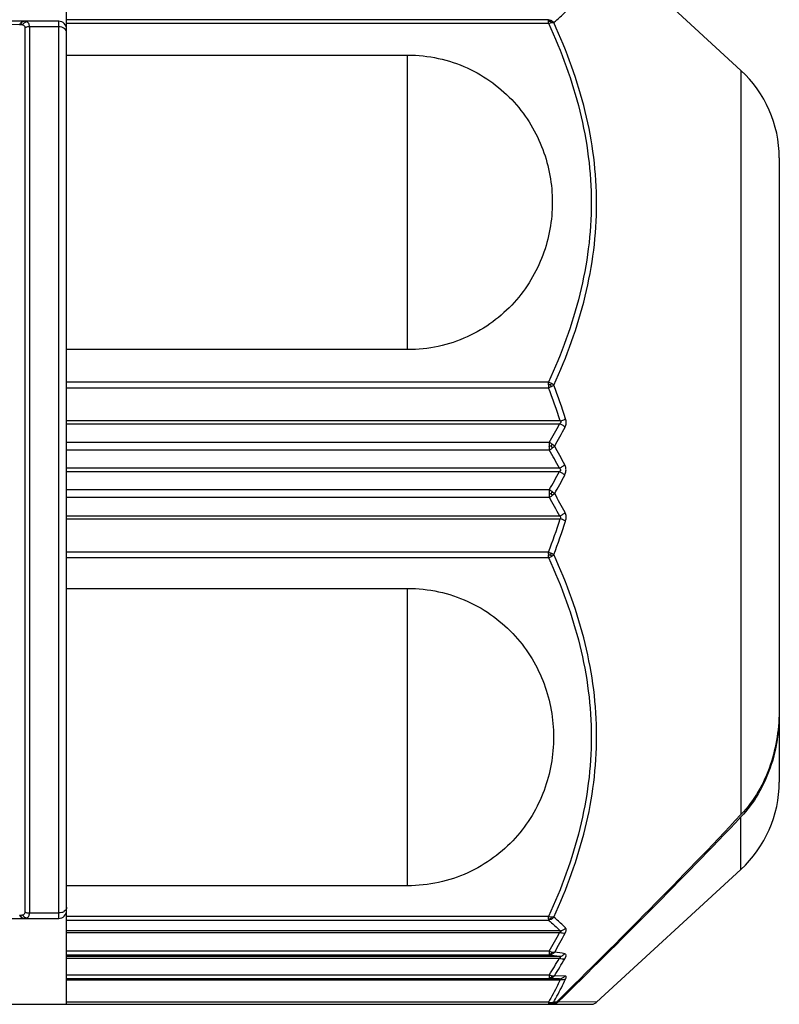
# Model space of a CAD drawing. Header units: millimetres. Extents: x 16 to 3344, y 34 to 2360.
# Tile 31 of 127: x 1284 to 1303, y 1526 to 1551. Entities that reach past the tile are written whole.
import ezdxf

# ---------------------------------------------------------------- set-up
doc = ezdxf.new("R2010")
doc.units = ezdxf.units.MM
doc.header["$LTSCALE"] = 185.02
doc.layers.add('BASE_ASM_PBL6', color=7, linetype='CONTINUOUS')
doc.layers.add('TOP_VIEW_VBL5', color=7, linetype='CONTINUOUS')

# ---------------------------------------------------------------- blocks, each defined once
blk = doc.blocks.new('BASE_ASM_PBL6', base_point=(1093.936, 1475.142))
at = {"layer": 'BASE_ASM_PBL6', "color": 7}
for p, q in [((1415.706, 1461.642), (1415.706, 1488.716)), ((1432.738, 1485.235), (1429.092, 1488.589)), ((1415.506, 1486.475), (1413.706, 1486.475)), ((1415.506, 1463.81), (1415.506, 1486.475)), ((1427.877, 1486.516), (1415.706, 1486.516)), ((1427.877, 1486.481), (1427.877, 1486.516)), ((1413.607, 1486.402), (1414.52, 1486.397)), ((1414.52, 1486.397), (1414.533, 1486.397)), ((1414.656, 1463.973), (1414.656, 1486.312)), ((1415.506, 1486.336), (1414.767, 1486.336)), ((1414.767, 1486.336), (1414.767, 1463.949)), ((1415.706, 1486.426), (1427.877, 1486.426)), ((1415.706, 1485.622), (1424.32, 1485.622)), ((1424.32, 1478.18), (1424.32, 1485.622)), ((1432.738, 1485.235), (1432.738, 1466.433)), ((1433.706, 1483.027), (1433.706, 1467.257)), ((1424.32, 1478.18), (1415.706, 1478.18)), ((1427.877, 1477.358), (1415.706, 1477.358)), ((1415.706, 1477.218), (1427.877, 1477.218)), ((1428.175, 1476.379), (1415.706, 1476.379)), ((1415.706, 1476.309), (1428.159, 1476.309)), ((1427.898, 1475.833), (1415.706, 1475.833)), ((1427.898, 1475.833), (1427.898, 1475.741)), ((1415.706, 1475.648), (1427.898, 1475.648)), ((1427.898, 1475.735), (1427.898, 1475.741)), ((1427.898, 1475.735), (1427.898, 1475.648)), ((1428.152, 1475.185), (1415.706, 1475.185)), ((1415.706, 1475.099), (1428.152, 1475.099)), ((1427.898, 1474.636), (1415.706, 1474.636)), ((1427.898, 1474.636), (1427.898, 1474.55)), ((1427.898, 1474.543), (1427.898, 1474.55)), ((1427.898, 1474.543), (1427.898, 1474.451)), ((1415.706, 1474.451), (1427.898, 1474.451)), ((1428.159, 1473.975), (1415.706, 1473.975)), ((1415.706, 1473.905), (1428.175, 1473.905)), ((1427.877, 1473.067), (1415.706, 1473.067)), ((1427.877, 1473.026), (1427.877, 1473.067)), ((1415.706, 1472.926), (1427.877, 1472.926)), ((1415.706, 1472.148), (1424.32, 1472.148)), ((1424.32, 1464.636), (1424.32, 1472.148)), ((1432.738, 1465.049), (1432.738, 1466.375)), ((1432.738, 1465.049), (1429.092, 1461.695)), ((1424.32, 1464.636), (1415.706, 1464.636)), ((1414.533, 1463.888), (1414.52, 1463.888)), ((1414.767, 1463.949), (1415.506, 1463.949)), ((1427.877, 1463.858), (1415.706, 1463.858)), ((1413.206, 1463.81), (1415.506, 1463.81)), ((1415.706, 1463.768), (1427.877, 1463.769)), ((1428.175, 1463.5), (1415.706, 1463.5)), ((1415.706, 1463.456), (1428.159, 1463.456)), ((1427.898, 1462.985), (1415.706, 1462.985)), ((1415.706, 1462.888), (1427.898, 1462.888)), ((1428.152, 1462.848), (1415.706, 1462.848)), ((1427.898, 1462.985), (1427.898, 1462.917)), ((1415.706, 1462.805), (1428.152, 1462.805)), ((1427.898, 1462.382), (1415.706, 1462.382)), ((1427.898, 1462.382), (1427.898, 1462.318)), ((1428.294, 1462.356), (1428.033, 1462.364)), ((1415.706, 1462.295), (1427.898, 1462.295)), ((1428.159, 1462.289), (1415.706, 1462.289)), ((1415.706, 1462.264), (1428.175, 1462.264)), ((1427.898, 1462.318), (1427.898, 1462.295)), ((1427.898, 1462.295), (1428.159, 1462.289)), ((1413.706, 1461.642), (1428.957, 1461.642)), ((1427.877, 1461.693), (1415.706, 1461.693)), ((1427.877, 1461.693), (1427.877, 1461.655)), ((1429.092, 1461.695), (1428.124, 1461.704)), ((1429.092, 1461.695), (1428.124, 1461.704))]:
    blk.add_line(p, q, dxfattribs=at)
blk.add_lwpolyline([(1428.957, 1461.642), (1428.973, 1461.643), (1428.99, 1461.645), (1429.008, 1461.649), (1429.025, 1461.655), (1429.043, 1461.662), (1429.059, 1461.671), (1429.074, 1461.68), (1429.088, 1461.691), (1429.092, 1461.695)], dxfattribs=at)
for centre, radius, start, end in [((1415.506, 1486.275), 0.2, 0, 90), ((1430.706, 1483.027), 3, 0, 47.3812), ((1427.884, 1476.31), 0.981, 87.3938, 90.3816), ((1412.263, 1471.272), 16.857, 17.8299, 20.8816), ((1412.364, 1471.241), 16.625, 18.0028, 21.0703), ((1412.07, 1484.816), 18.199, 330.423, 332.1337), ((1412.034, 1484.726), 18.35, 330.6801, 332.3907), ((1427.73, 1475.436), 0.431, 55.7537, 67.0741), ((1427.945, 1470.145), 5.597, 89.9522, 90.4816), ((1427.697, 1476.094), 0.489, 294.2826, 304.3391), ((1410.628, 1465.877), 19.843, 27.9767, 29.501), ((1410.588, 1465.968), 19.996, 27.7315, 29.2558), ((1410.628, 1484.408), 19.843, 330.4989, 332.0231), ((1410.587, 1484.316), 19.997, 330.7448, 332.2694), ((1427.697, 1474.191), 0.489, 55.6619, 65.7168), ((1427.945, 1480.14), 5.597, 269.5185, 270.0479), ((1412.036, 1465.559), 18.348, 27.6093, 29.32), ((1427.73, 1474.848), 0.43, 292.9173, 304.2512), ((1412.071, 1465.469), 18.199, 27.8663, 29.577), ((1412.364, 1479.044), 16.625, 338.9287, 341.996), ((1412.263, 1479.013), 16.857, 339.1184, 342.1699), ((1434.131, 1473.01), 6.254, 179.8521, 180.1426), ((1427.884, 1473.974), 0.98, 269.6188, 272.6081), ((1430.706, 1467.257), 3, 312.6188, 360), ((1415.506, 1464.01), 0.2, 270, 360), ((1414.644, 1463.911), 0.102, 255.2944, 269.9983), ((1412.353, 1471.911), 17.925, 330.1351, 331.8565), ((1412.481, 1471.842), 17.909, 330.2755, 332.0063), ((1423.818, 1435.703), 27.489, 80.9302, 81.4655), ((1423.466, 1434.425), 28.901, 80.3986, 80.9085), ((1412.803, 1471.715), 17.747, 328.2706, 329.8648), ((1412.942, 1471.648), 17.718, 328.4012, 330.0044), ((1428.068, 1463.761), 2.057, 268.4705, 270.5157)]:
    blk.add_arc(centre, radius, start, end, dxfattribs=at)
for points, knots in [([(1428.013, 1486.441), (1428.039, 1486.463), (1428.141, 1486.551), (1428.24, 1486.643), (1428.31, 1486.714)], [0, 0, 0, 0, 0.256975, 1, 1, 1, 1]), ([(1414.52, 1486.397), (1414.532, 1486.419), (1414.562, 1486.457), (1414.61, 1486.475), (1414.631, 1486.475)], [0, 0, 0, 0, 0.537285, 1, 1, 1, 1]), ([(1414.619, 1486.471), (1414.601, 1486.467), (1414.566, 1486.447), (1414.543, 1486.415), (1414.533, 1486.397)], [0, 0, 0, 0, 0.467901, 1, 1, 1, 1]), ([(1414.704, 1486.462), (1414.682, 1486.459), (1414.64, 1486.44), (1414.607, 1486.408), (1414.593, 1486.389)], [0, 0, 0, 0, 0.476316, 1, 1, 1, 1]), ([(1414.704, 1486.462), (1414.699, 1486.465), (1414.68, 1486.472), (1414.659, 1486.475), (1414.644, 1486.475)], [0, 0, 0, 0, 0.239332, 1, 1, 1, 1]), ([(1414.767, 1486.336), (1414.767, 1486.351), (1414.764, 1486.379), (1414.752, 1486.416), (1414.731, 1486.445), (1414.713, 1486.458), (1414.704, 1486.462)], [0, 0, 0, 0, 0.300931, 0.558804, 0.78591, 1, 1, 1, 1]), ([(1427.877, 1486.516), (1427.897, 1486.514), (1427.922, 1486.507), (1427.945, 1486.495), (1427.951, 1486.492)], [0, 0, 0, 0, 0.745961, 1, 1, 1, 1]), ([(1427.877, 1486.426), (1427.877, 1486.431), (1427.877, 1486.449), (1427.877, 1486.468), (1427.877, 1486.481)], [0, 0, 0, 0, 0.27814, 1, 1, 1, 1]), ([(1427.929, 1486.476), (1427.931, 1486.477), (1427.938, 1486.483), (1427.945, 1486.489), (1427.951, 1486.492)], [0, 0, 0, 0, 0.27926, 1, 1, 1, 1]), ([(1427.929, 1486.476), (1427.931, 1486.473), (1427.939, 1486.462), (1427.947, 1486.451), (1427.952, 1486.441)], [0, 0, 0, 0, 0.240912, 1, 1, 1, 1]), ([(1414.533, 1486.397), (1414.538, 1486.396), (1414.558, 1486.396), (1414.579, 1486.393), (1414.593, 1486.389)], [0, 0, 0, 0, 0.26217, 1, 1, 1, 1]), ([(1414.593, 1486.389), (1414.61, 1486.384), (1414.634, 1486.371), (1414.653, 1486.34), (1414.656, 1486.321), (1414.656, 1486.312)], [0, 0, 0, 0, 0.48936, 0.731874, 1, 1, 1, 1]), ([(1414.767, 1486.336), (1414.757, 1486.336), (1414.719, 1486.334), (1414.681, 1486.324), (1414.656, 1486.312)], [0, 0, 0, 0, 0.257119, 1, 1, 1, 1]), ([(1415.706, 1486.191), (1415.706, 1486.211), (1415.694, 1486.251), (1415.648, 1486.299), (1415.582, 1486.329), (1415.532, 1486.336), (1415.506, 1486.336)], [0, 0, 0, 0, 0.211917, 0.447886, 0.714187, 1, 1, 1, 1]), ([(1427.877, 1486.426), (1427.884, 1486.428), (1427.908, 1486.434), (1427.933, 1486.439), (1427.952, 1486.441)], [0, 0, 0, 0, 0.262369, 1, 1, 1, 1]), ([(1427.877, 1486.426), (1428.206, 1485.711), (1428.616, 1484.599), (1428.907, 1483.059), (1428.982, 1481.892), (1428.907, 1480.726), (1428.616, 1479.186), (1428.206, 1478.073), (1427.877, 1477.358)], [0, 0, 0, 0, 0.251406, 0.37595, 0.49999, 0.624034, 0.748585, 1, 1, 1, 1]), ([(1427.952, 1486.441), (1427.957, 1486.442), (1427.978, 1486.443), (1427.998, 1486.443), (1428.013, 1486.441)], [0, 0, 0, 0, 0.278507, 1, 1, 1, 1]), ([(1428.013, 1477.28), (1428.342, 1478.003), (1428.752, 1479.129), (1429.042, 1480.686), (1429.117, 1481.866), (1429.043, 1483.044), (1428.752, 1484.598), (1428.342, 1485.72), (1428.013, 1486.441)], [0, 0, 0, 0, 0.25152, 0.376275, 0.500526, 0.624695, 0.749222, 1, 1, 1, 1]), ([(1424.32, 1485.622), (1424.58, 1485.622), (1425.097, 1485.566), (1425.829, 1485.324), (1426.479, 1484.942), (1427.024, 1484.45), (1427.449, 1483.875), (1427.85, 1483.043), (1428.054, 1481.901), (1427.85, 1480.759), (1427.449, 1479.926), (1427.024, 1479.352), (1426.479, 1478.86), (1425.829, 1478.478), (1425.097, 1478.235), (1424.58, 1478.18), (1424.32, 1478.18)], [0, 0, 0, 0, 0.067361, 0.133774, 0.198588, 0.261578, 0.322874, 0.382826, 0.5, 0.617174, 0.677126, 0.738422, 0.801412, 0.866226, 0.932639, 1, 1, 1, 1]), ([(1427.877, 1477.29), (1427.877, 1477.302), (1427.878, 1477.325), (1427.877, 1477.347), (1427.877, 1477.358)], [0, 0, 0, 0, 0.516234, 1, 1, 1, 1]), ([(1427.951, 1477.248), (1427.945, 1477.245), (1427.921, 1477.234), (1427.896, 1477.224), (1427.877, 1477.218)], [0, 0, 0, 0, 0.244051, 1, 1, 1, 1]), ([(1427.929, 1477.289), (1427.931, 1477.292), (1427.939, 1477.305), (1427.946, 1477.317), (1427.952, 1477.327)], [0, 0, 0, 0, 0.258634, 1, 1, 1, 1]), ([(1428.013, 1477.28), (1428.008, 1477.277), (1427.988, 1477.266), (1427.968, 1477.255), (1427.951, 1477.248)], [0, 0, 0, 0, 0.227794, 1, 1, 1, 1]), ([(1428.013, 1477.28), (1428.009, 1477.285), (1427.99, 1477.302), (1427.969, 1477.317), (1427.952, 1477.326)], [0, 0, 0, 0, 0.23874, 1, 1, 1, 1]), ([(1428.175, 1476.379), (1428.18, 1476.374), (1428.189, 1476.362), (1428.189, 1476.339), (1428.176, 1476.321), (1428.165, 1476.313), (1428.159, 1476.309)], [0, 0, 0, 0, 0.253198, 0.50518, 0.753412, 1, 1, 1, 1]), ([(1428.294, 1476.222), (1428.276, 1476.241), (1428.233, 1476.274), (1428.185, 1476.299), (1428.159, 1476.309)], [0, 0, 0, 0, 0.483947, 1, 1, 1, 1]), ([(1428.175, 1476.379), (1428.188, 1476.383), (1428.234, 1476.398), (1428.279, 1476.417), (1428.31, 1476.433)], [0, 0, 0, 0, 0.270052, 1, 1, 1, 1]), ([(1428.294, 1476.222), (1428.311, 1476.253), (1428.331, 1476.325), (1428.322, 1476.398), (1428.31, 1476.433)], [0, 0, 0, 0, 0.487248, 1, 1, 1, 1]), ([(1427.949, 1475.742), (1427.952, 1475.746), (1427.96, 1475.763), (1427.967, 1475.78), (1427.972, 1475.792)], [0, 0, 0, 0, 0.257431, 1, 1, 1, 1]), ([(1427.972, 1475.792), (1427.978, 1475.788), (1428, 1475.773), (1428.02, 1475.755), (1428.033, 1475.741)], [0, 0, 0, 0, 0.262047, 1, 1, 1, 1]), ([(1427.972, 1475.69), (1427.971, 1475.694), (1427.964, 1475.712), (1427.956, 1475.729), (1427.949, 1475.742)], [0, 0, 0, 0, 0.242742, 1, 1, 1, 1]), ([(1428.033, 1475.741), (1428.029, 1475.736), (1428.01, 1475.718), (1427.989, 1475.702), (1427.972, 1475.69)], [0, 0, 0, 0, 0.233799, 1, 1, 1, 1]), ([(1428.152, 1475.185), (1428.177, 1475.197), (1428.225, 1475.222), (1428.268, 1475.255), (1428.287, 1475.273)], [0, 0, 0, 0, 0.520175, 1, 1, 1, 1]), ([(1428.32, 1475.142), (1428.32, 1475.154), (1428.317, 1475.199), (1428.303, 1475.244), (1428.287, 1475.273)], [0, 0, 0, 0, 0.257951, 1, 1, 1, 1]), ([(1428.152, 1475.185), (1428.167, 1475.176), (1428.188, 1475.156), (1428.182, 1475.128), (1428.171, 1475.112), (1428.159, 1475.104), (1428.152, 1475.099)], [0, 0, 0, 0, 0.492264, 0.620472, 0.748, 1, 1, 1, 1]), ([(1428.287, 1475.011), (1428.268, 1475.029), (1428.225, 1475.062), (1428.177, 1475.088), (1428.152, 1475.099)], [0, 0, 0, 0, 0.479831, 1, 1, 1, 1]), ([(1428.287, 1475.011), (1428.292, 1475.021), (1428.311, 1475.062), (1428.32, 1475.108), (1428.32, 1475.142)], [0, 0, 0, 0, 0.241811, 1, 1, 1, 1]), ([(1427.949, 1474.543), (1427.952, 1474.547), (1427.96, 1474.564), (1427.967, 1474.581), (1427.972, 1474.594)], [0, 0, 0, 0, 0.255523, 1, 1, 1, 1]), ([(1427.972, 1474.492), (1427.971, 1474.496), (1427.964, 1474.513), (1427.956, 1474.53), (1427.949, 1474.543)], [0, 0, 0, 0, 0.240624, 1, 1, 1, 1]), ([(1427.972, 1474.594), (1427.978, 1474.59), (1428, 1474.575), (1428.02, 1474.558), (1428.033, 1474.544)], [0, 0, 0, 0, 0.264269, 1, 1, 1, 1]), ([(1428.033, 1474.544), (1428.029, 1474.539), (1428.01, 1474.52), (1427.989, 1474.504), (1427.972, 1474.492)], [0, 0, 0, 0, 0.236238, 1, 1, 1, 1]), ([(1428.294, 1474.062), (1428.276, 1474.043), (1428.233, 1474.01), (1428.185, 1473.985), (1428.159, 1473.975)], [0, 0, 0, 0, 0.483941, 1, 1, 1, 1]), ([(1428.31, 1473.851), (1428.322, 1473.886), (1428.33, 1473.96), (1428.311, 1474.031), (1428.294, 1474.062)], [0, 0, 0, 0, 0.512795, 1, 1, 1, 1]), ([(1428.188, 1473.926), (1428.188, 1473.931), (1428.189, 1473.942), (1428.182, 1473.956), (1428.171, 1473.967), (1428.163, 1473.972), (1428.159, 1473.975)], [0, 0, 0, 0, 0.255951, 0.505056, 0.753161, 1, 1, 1, 1]), ([(1428.31, 1473.851), (1428.301, 1473.856), (1428.257, 1473.877), (1428.211, 1473.894), (1428.175, 1473.905)], [0, 0, 0, 0, 0.220755, 1, 1, 1, 1]), ([(1427.877, 1473.067), (1427.884, 1473.064), (1427.909, 1473.055), (1427.933, 1473.045), (1427.951, 1473.037)], [0, 0, 0, 0, 0.253584, 1, 1, 1, 1]), ([(1427.951, 1473.037), (1427.957, 1473.034), (1427.978, 1473.024), (1427.998, 1473.013), (1428.013, 1473.004)], [0, 0, 0, 0, 0.269947, 1, 1, 1, 1]), ([(1427.877, 1472.926), (1427.877, 1472.937), (1427.878, 1472.96), (1427.877, 1472.982), (1427.877, 1472.994)], [0, 0, 0, 0, 0.483766, 1, 1, 1, 1]), ([(1427.877, 1472.926), (1428.206, 1472.211), (1428.616, 1471.099), (1428.907, 1469.559), (1428.982, 1468.392), (1428.907, 1467.226), (1428.616, 1465.686), (1428.206, 1464.573), (1427.877, 1463.858)], [0, 0, 0, 0, 0.251404, 0.375948, 0.499987, 0.624032, 0.748583, 1, 1, 1, 1]), ([(1427.929, 1472.995), (1427.931, 1472.992), (1427.939, 1472.98), (1427.946, 1472.967), (1427.952, 1472.958)], [0, 0, 0, 0, 0.258625, 1, 1, 1, 1]), ([(1427.952, 1472.958), (1427.958, 1472.961), (1427.979, 1472.975), (1428, 1472.991), (1428.013, 1473.004)], [0, 0, 0, 0, 0.259844, 1, 1, 1, 1]), ([(1428.013, 1463.843), (1428.342, 1464.564), (1428.752, 1465.686), (1429.043, 1467.24), (1429.117, 1468.419), (1429.042, 1469.598), (1428.752, 1471.155), (1428.342, 1472.281), (1428.013, 1473.004)], [0, 0, 0, 0, 0.250789, 0.375323, 0.499496, 0.623742, 0.748491, 1, 1, 1, 1]), ([(1424.32, 1472.148), (1424.582, 1472.148), (1425.104, 1472.092), (1425.843, 1471.847), (1426.499, 1471.462), (1427.049, 1470.965), (1427.478, 1470.385), (1427.882, 1469.545), (1428.088, 1468.392), (1427.882, 1467.24), (1427.478, 1466.399), (1427.049, 1465.82), (1426.499, 1465.323), (1425.843, 1464.937), (1425.104, 1464.692), (1424.582, 1464.636), (1424.32, 1464.636)], [0, 0, 0, 0, 0.067362, 0.133775, 0.198589, 0.261578, 0.322874, 0.382825, 0.5, 0.617175, 0.677126, 0.738422, 0.801411, 0.866225, 0.932638, 1, 1, 1, 1]), ([(1433.706, 1469.128), (1433.706, 1468.884), (1433.672, 1468.395), (1433.5, 1467.679), (1433.197, 1467.007), (1432.905, 1466.611), (1432.738, 1466.433)], [0, 0, 0, 0, 0.25013, 0.500183, 0.750144, 1, 1, 1, 1]), ([(1433.706, 1469.045), (1433.706, 1468.803), (1433.671, 1468.317), (1433.498, 1467.608), (1433.196, 1466.943), (1432.904, 1466.551), (1432.738, 1466.375)], [0, 0, 0, 0, 0.250125, 0.500176, 0.750137, 1, 1, 1, 1]), ([(1432.738, 1466.433), (1431.981, 1465.626), (1430.442, 1464.039), (1428.874, 1462.48), (1428.086, 1461.705)], [0, 0, 0, 0, 0.499995, 1, 1, 1, 1]), ([(1432.738, 1466.375), (1431.987, 1465.579), (1430.459, 1464.012), (1428.905, 1462.471), (1428.124, 1461.704)], [0, 0, 0, 0, 0.499996, 1, 1, 1, 1]), ([(1415.706, 1464.093), (1415.706, 1464.074), (1415.694, 1464.033), (1415.648, 1463.986), (1415.582, 1463.955), (1415.532, 1463.949), (1415.506, 1463.949)], [0, 0, 0, 0, 0.211917, 0.447886, 0.714187, 1, 1, 1, 1]), ([(1414.631, 1463.81), (1414.61, 1463.81), (1414.562, 1463.827), (1414.532, 1463.866), (1414.52, 1463.888)], [0, 0, 0, 0, 0.462736, 1, 1, 1, 1]), ([(1414.593, 1463.896), (1414.588, 1463.894), (1414.569, 1463.89), (1414.548, 1463.888), (1414.533, 1463.888)], [0, 0, 0, 0, 0.238225, 1, 1, 1, 1]), ([(1414.533, 1463.888), (1414.543, 1463.87), (1414.566, 1463.838), (1414.601, 1463.818), (1414.618, 1463.813)], [0, 0, 0, 0, 0.532026, 1, 1, 1, 1]), ([(1414.656, 1463.973), (1414.656, 1463.963), (1414.653, 1463.945), (1414.634, 1463.913), (1414.61, 1463.901), (1414.593, 1463.896)], [0, 0, 0, 0, 0.268128, 0.51064, 1, 1, 1, 1]), ([(1414.593, 1463.896), (1414.607, 1463.877), (1414.64, 1463.844), (1414.682, 1463.826), (1414.704, 1463.822)], [0, 0, 0, 0, 0.523684, 1, 1, 1, 1]), ([(1414.644, 1463.81), (1414.649, 1463.81), (1414.67, 1463.81), (1414.69, 1463.815), (1414.704, 1463.822)], [0, 0, 0, 0, 0.264175, 1, 1, 1, 1]), ([(1414.656, 1463.973), (1414.664, 1463.969), (1414.699, 1463.954), (1414.738, 1463.948), (1414.767, 1463.949)], [0, 0, 0, 0, 0.242118, 1, 1, 1, 1]), ([(1414.704, 1463.822), (1414.713, 1463.827), (1414.731, 1463.84), (1414.752, 1463.868), (1414.764, 1463.906), (1414.767, 1463.934), (1414.767, 1463.949)], [0, 0, 0, 0, 0.214086, 0.441199, 0.699074, 1, 1, 1, 1]), ([(1427.877, 1463.803), (1427.877, 1463.807), (1427.878, 1463.826), (1427.877, 1463.844), (1427.877, 1463.858)], [0, 0, 0, 0, 0.219782, 1, 1, 1, 1]), ([(1427.952, 1463.843), (1427.946, 1463.844), (1427.921, 1463.848), (1427.896, 1463.853), (1427.877, 1463.858)], [0, 0, 0, 0, 0.236102, 1, 1, 1, 1]), ([(1427.929, 1463.809), (1427.931, 1463.811), (1427.939, 1463.822), (1427.947, 1463.834), (1427.952, 1463.843)], [0, 0, 0, 0, 0.240885, 1, 1, 1, 1]), ([(1428.013, 1463.843), (1428.008, 1463.843), (1427.988, 1463.84), (1427.968, 1463.842), (1427.952, 1463.843)], [0, 0, 0, 0, 0.219497, 1, 1, 1, 1]), ([(1428.31, 1463.57), (1428.287, 1463.593), (1428.191, 1463.688), (1428.091, 1463.777), (1428.013, 1463.843)], [0, 0, 0, 0, 0.242979, 1, 1, 1, 1]), ([(1427.877, 1463.803), (1427.877, 1463.8), (1427.877, 1463.788), (1427.877, 1463.776), (1427.877, 1463.768)], [0, 0, 0, 0, 0.311715, 1, 1, 1, 1]), ([(1427.951, 1463.792), (1427.945, 1463.789), (1427.922, 1463.778), (1427.897, 1463.771), (1427.877, 1463.769)], [0, 0, 0, 0, 0.254039, 1, 1, 1, 1]), ([(1427.877, 1463.769), (1427.904, 1463.747), (1428.006, 1463.66), (1428.104, 1463.57), (1428.175, 1463.5)], [0, 0, 0, 0, 0.257096, 1, 1, 1, 1]), ([(1427.951, 1463.792), (1427.95, 1463.793), (1427.942, 1463.798), (1427.934, 1463.804), (1427.929, 1463.809)], [0, 0, 0, 0, 0.217093, 1, 1, 1, 1]), ([(1428.175, 1463.5), (1428.2, 1463.503), (1428.251, 1463.518), (1428.293, 1463.551), (1428.31, 1463.57)], [0, 0, 0, 0, 0.494258, 1, 1, 1, 1]), ([(1428.294, 1463.436), (1428.302, 1463.45), (1428.314, 1463.476), (1428.325, 1463.514), (1428.325, 1463.547), (1428.316, 1463.565), (1428.31, 1463.57)], [0, 0, 0, 0, 0.329344, 0.606745, 0.825897, 1, 1, 1, 1]), ([(1428.175, 1463.5), (1428.179, 1463.499), (1428.186, 1463.496), (1428.189, 1463.487), (1428.187, 1463.48), (1428.182, 1463.474), (1428.173, 1463.465), (1428.165, 1463.459), (1428.159, 1463.456)], [0, 0, 0, 0, 0.215176, 0.30635, 0.412556, 0.540718, 0.685057, 1, 1, 1, 1]), ([(1428.294, 1463.436), (1428.274, 1463.432), (1428.227, 1463.434), (1428.183, 1463.447), (1428.159, 1463.456)], [0, 0, 0, 0, 0.443085, 1, 1, 1, 1]), ([(1427.898, 1462.917), (1427.898, 1462.913), (1427.898, 1462.904), (1427.897, 1462.894), (1427.898, 1462.888)], [0, 0, 0, 0, 0.386031, 1, 1, 1, 1]), ([(1427.898, 1462.985), (1427.904, 1462.983), (1427.928, 1462.973), (1427.953, 1462.966), (1427.972, 1462.963)], [0, 0, 0, 0, 0.264549, 1, 1, 1, 1]), ([(1427.898, 1462.917), (1427.903, 1462.917), (1427.92, 1462.918), (1427.937, 1462.921), (1427.949, 1462.923)], [0, 0, 0, 0, 0.277709, 1, 1, 1, 1]), ([(1427.972, 1462.909), (1427.967, 1462.906), (1427.943, 1462.894), (1427.917, 1462.888), (1427.898, 1462.888)], [0, 0, 0, 0, 0.254317, 1, 1, 1, 1]), ([(1427.949, 1462.923), (1427.952, 1462.926), (1427.961, 1462.939), (1427.968, 1462.952), (1427.972, 1462.963)], [0, 0, 0, 0, 0.233814, 1, 1, 1, 1]), ([(1427.972, 1462.909), (1427.971, 1462.909), (1427.962, 1462.913), (1427.955, 1462.919), (1427.949, 1462.923)], [0, 0, 0, 0, 0.203991, 1, 1, 1, 1]), ([(1428.033, 1462.963), (1428.029, 1462.957), (1428.012, 1462.936), (1427.99, 1462.919), (1427.972, 1462.909)], [0, 0, 0, 0, 0.255222, 1, 1, 1, 1]), ([(1427.972, 1462.963), (1427.978, 1462.962), (1427.998, 1462.959), (1428.019, 1462.96), (1428.033, 1462.963)], [0, 0, 0, 0, 0.280689, 1, 1, 1, 1]), ([(1428.152, 1462.848), (1428.177, 1462.849), (1428.23, 1462.864), (1428.271, 1462.9), (1428.287, 1462.921)], [0, 0, 0, 0, 0.489459, 1, 1, 1, 1]), ([(1428.152, 1462.805), (1428.159, 1462.809), (1428.17, 1462.816), (1428.181, 1462.826), (1428.185, 1462.835), (1428.181, 1462.843), (1428.173, 1462.846), (1428.163, 1462.848), (1428.155, 1462.848), (1428.152, 1462.848)], [0, 0, 0, 0, 0.313505, 0.447991, 0.54854, 0.630605, 0.735421, 0.861962, 1, 1, 1, 1]), ([(1428.287, 1462.921), (1428.296, 1462.92), (1428.315, 1462.911), (1428.321, 1462.884), (1428.318, 1462.861), (1428.308, 1462.829), (1428.296, 1462.806), (1428.287, 1462.79)], [0, 0, 0, 0, 0.175711, 0.36471, 0.490674, 0.639597, 1, 1, 1, 1]), ([(1428.287, 1462.79), (1428.267, 1462.784), (1428.22, 1462.783), (1428.175, 1462.796), (1428.152, 1462.805)], [0, 0, 0, 0, 0.44376, 1, 1, 1, 1]), ([(1427.898, 1462.382), (1427.904, 1462.379), (1427.928, 1462.37), (1427.954, 1462.363), (1427.972, 1462.361)], [0, 0, 0, 0, 0.265284, 1, 1, 1, 1]), ([(1427.898, 1462.318), (1427.903, 1462.318), (1427.92, 1462.318), (1427.937, 1462.321), (1427.949, 1462.324)], [0, 0, 0, 0, 0.277761, 1, 1, 1, 1]), ([(1427.949, 1462.324), (1427.952, 1462.327), (1427.961, 1462.338), (1427.968, 1462.351), (1427.972, 1462.361)], [0, 0, 0, 0, 0.232849, 1, 1, 1, 1]), ([(1427.972, 1462.313), (1427.971, 1462.313), (1427.962, 1462.315), (1427.955, 1462.32), (1427.949, 1462.324)], [0, 0, 0, 0, 0.205014, 1, 1, 1, 1]), ([(1428.033, 1462.364), (1428.029, 1462.359), (1428.012, 1462.339), (1427.99, 1462.322), (1427.972, 1462.313)], [0, 0, 0, 0, 0.254956, 1, 1, 1, 1]), ([(1427.972, 1462.361), (1427.978, 1462.36), (1427.998, 1462.358), (1428.019, 1462.36), (1428.033, 1462.364)], [0, 0, 0, 0, 0.27935, 1, 1, 1, 1]), ([(1428.159, 1462.289), (1428.184, 1462.289), (1428.237, 1462.302), (1428.278, 1462.336), (1428.294, 1462.356)], [0, 0, 0, 0, 0.491972, 1, 1, 1, 1]), ([(1428.31, 1462.279), (1428.315, 1462.289), (1428.322, 1462.308), (1428.326, 1462.334), (1428.315, 1462.354), (1428.301, 1462.356), (1428.294, 1462.356)], [0, 0, 0, 0, 0.354648, 0.607947, 0.793331, 1, 1, 1, 1]), ([(1428.175, 1462.264), (1428.152, 1462.216), (1428.058, 1462.023), (1427.957, 1461.833), (1427.877, 1461.693)], [0, 0, 0, 0, 0.248325, 1, 1, 1, 1]), ([(1428.013, 1461.705), (1428.039, 1461.753), (1428.144, 1461.941), (1428.241, 1462.133), (1428.31, 1462.279)], [0, 0, 0, 0, 0.251636, 1, 1, 1, 1]), ([(1428.159, 1462.289), (1428.164, 1462.289), (1428.172, 1462.289), (1428.182, 1462.287), (1428.187, 1462.284), (1428.189, 1462.279), (1428.186, 1462.274), (1428.182, 1462.268), (1428.177, 1462.265), (1428.175, 1462.264)], [0, 0, 0, 0, 0.300454, 0.429783, 0.531557, 0.610446, 0.709245, 0.841546, 1, 1, 1, 1]), ([(1428.31, 1462.279), (1428.301, 1462.274), (1428.259, 1462.256), (1428.21, 1462.256), (1428.175, 1462.264)], [0, 0, 0, 0, 0.228789, 1, 1, 1, 1]), ([(1427.877, 1461.693), (1427.884, 1461.692), (1427.908, 1461.687), (1427.933, 1461.685), (1427.951, 1461.687)], [0, 0, 0, 0, 0.26065, 1, 1, 1, 1]), ([(1427.877, 1461.655), (1427.877, 1461.653), (1427.877, 1461.65), (1427.877, 1461.646), (1427.878, 1461.644), (1427.877, 1461.642), (1427.877, 1461.642)], [0, 0, 0, 0, 0.434723, 0.747839, 0.936803, 1, 1, 1, 1]), ([(1427.928, 1461.662), (1427.93, 1461.664), (1427.939, 1461.671), (1427.946, 1461.68), (1427.951, 1461.687)], [0, 0, 0, 0, 0.239186, 1, 1, 1, 1]), ([(1427.928, 1461.662), (1427.93, 1461.661), (1427.938, 1461.659), (1427.946, 1461.658), (1427.952, 1461.659)], [0, 0, 0, 0, 0.273812, 1, 1, 1, 1]), ([(1428.086, 1461.705), (1428.066, 1461.685), (1428.017, 1461.653), (1427.959, 1461.642), (1427.931, 1461.642)], [0, 0, 0, 0, 0.49982, 1, 1, 1, 1]), ([(1427.951, 1461.687), (1427.957, 1461.687), (1427.978, 1461.69), (1427.999, 1461.697), (1428.013, 1461.705)], [0, 0, 0, 0, 0.265878, 1, 1, 1, 1]), ([(1427.969, 1461.642), (1427.983, 1461.642), (1428.04, 1461.648), (1428.094, 1461.675), (1428.124, 1461.704)], [0, 0, 0, 0, 0.252215, 1, 1, 1, 1])]:
    blk.add_open_spline(points, degree=3, knots=knots, dxfattribs=at)
for points in [[(1414.644, 1486.475), (1414.635, 1486.475), (1414.627, 1486.474), (1414.619, 1486.471)], [(1427.877, 1486.481), (1427.895, 1486.481), (1427.912, 1486.479), (1427.929, 1486.476)], [(1427.951, 1486.492), (1427.975, 1486.479), (1427.996, 1486.462), (1428.013, 1486.441)], [(1427.952, 1477.326), (1427.928, 1477.34), (1427.903, 1477.351), (1427.877, 1477.358)], [(1427.877, 1477.29), (1427.877, 1477.266), (1427.877, 1477.242), (1427.877, 1477.218)], [(1427.951, 1477.248), (1427.944, 1477.262), (1427.937, 1477.276), (1427.929, 1477.289)], [(1428.188, 1473.926), (1428.185, 1473.918), (1428.181, 1473.911), (1428.175, 1473.905)], [(1427.929, 1472.995), (1427.937, 1473.009), (1427.944, 1473.023), (1427.951, 1473.037)], [(1427.877, 1472.926), (1427.903, 1472.933), (1427.928, 1472.944), (1427.952, 1472.958)], [(1428.013, 1463.843), (1427.996, 1463.823), (1427.975, 1463.805), (1427.951, 1463.792)], [(1427.877, 1463.803), (1427.895, 1463.803), (1427.912, 1463.805), (1427.929, 1463.809)], [(1427.972, 1462.313), (1427.95, 1462.301), (1427.923, 1462.295), (1427.898, 1462.295)], [(1427.877, 1461.655), (1427.894, 1461.655), (1427.912, 1461.658), (1427.928, 1461.662)], [(1427.877, 1461.642), (1427.903, 1461.642), (1427.929, 1461.648), (1427.952, 1461.659)], [(1427.952, 1461.659), (1427.975, 1461.669), (1427.996, 1461.686), (1428.013, 1461.705)]]:
    blk.add_open_spline(points, degree=3, dxfattribs=at)
blk = doc.blocks.new('TOP_VIEW_VBL5', base_point=(1093.936, 1475.142))
at = {"layer": 'BASE_ASM_PBL6'}
blk.add_blockref('BASE_ASM_PBL6', (1093.936, 1475.142), dxfattribs=at)

msp = doc.modelspace()

# ---------------------------------------------------------------- block references
at = {"layer": 'TOP_VIEW_VBL5'}
msp.add_blockref('TOP_VIEW_VBL5', (963.529, 1540), dxfattribs=at)

doc.saveas('drawing.dxf')
